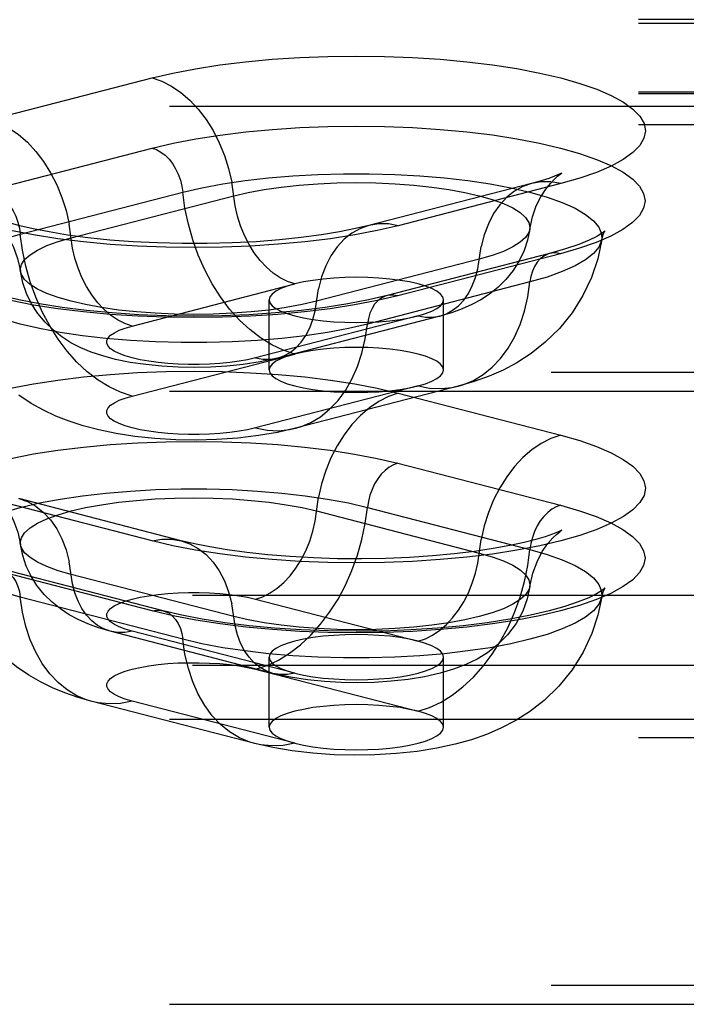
# Model space of a CAD drawing. Header units: inches. Extents: x 0 to 212, y 0 to 138.
# Tile 160 of 256: x 45.321 to 46.276, y 98.833 to 100.245. Entities that reach past the tile are written whole.
import ezdxf

# ---------------------------------------------------------------- set-up
doc = ezdxf.new("R2010")
doc.units = ezdxf.units.IN
doc.header["$LTSCALE"] = 11.6875
doc.header["$MEASUREMENT"] = 0
doc.linetypes.add('HIDDEN', pattern=[0.2, 0.1, -0.1])
doc.layers.add('DEFAULT_2', color=8, linetype='HIDDEN')

msp = doc.modelspace()

# ---------------------------------------------------------------- linework, layer by layer
at = {"layer": 'DEFAULT_2', "color": 8, "linetype": 'HIDDEN'}
for p, q in [((47.376, 100.245), (43.225, 100.245)), ((47.376, 100.2393), (43.2305, 100.2393)), ((45.2773, 100.1012), (45.5102, 100.1615)), ((47.376, 100.141), (43.225, 100.141)), ((47.376, 100.1388), (43.2305, 100.1388)), ((43.1975, 100.1212), (47.376, 100.1212)), ((47.376, 100.0943), (43.1975, 100.0943)), ((45.2776, 100.0006), (45.5105, 100.0609)), ((46.054, 100.0103), (45.8211, 99.95)), ((46.0959, 100.0099), (45.8629, 99.9496)), ((45.3214, 99.9373), (45.5543, 99.9976)), ((45.3942, 99.9323), (45.6272, 99.9925)), ((46.0799, 99.9096), (45.847, 99.8494)), ((46.0956, 99.9095), (45.8626, 99.8492)), ((45.979, 99.9015), (45.746, 99.8412)), ((45.4817, 99.8058), (45.7147, 99.8661)), ((46.0518, 99.8689), (45.8188, 99.8086)), ((45.6781, 99.7428), (45.6781, 99.8432)), ((45.9281, 99.7428), (45.9281, 99.8432)), ((45.8914, 99.8204), (45.6585, 99.7601)), ((45.9228, 99.8201), (45.6898, 99.7598)), ((45.4817, 99.7054), (45.7147, 99.7656)), ((47.251, 99.7392), (43.1975, 99.7392)), ((43.1975, 99.7122), (47.251, 99.7122)), ((45.8914, 99.7199), (45.6585, 99.6596)), ((45.9488, 99.7194), (45.7159, 99.6591)), ((45.8629, 99.7095), (46.0959, 99.6492)), ((45.8626, 99.609), (46.0956, 99.5487)), ((45.5102, 99.4977), (45.2773, 99.558)), ((45.5521, 99.498), (45.3191, 99.5583)), ((45.746, 99.5406), (45.979, 99.4803)), ((45.8188, 99.5457), (46.0518, 99.4854)), ((45.5105, 99.3973), (45.2776, 99.4576)), ((45.5262, 99.3974), (45.2933, 99.4577)), ((45.6272, 99.3893), (45.3942, 99.4496)), ((43.2305, 99.4199), (47.376, 99.4199)), ((45.5543, 99.3566), (45.3214, 99.4169)), ((45.6585, 99.4142), (45.8914, 99.3539)), ((45.6833, 99.3078), (45.4504, 99.3681)), ((45.7147, 99.3081), (45.4817, 99.3684)), ((45.6781, 99.2305), (45.6781, 99.331)), ((45.9281, 99.2305), (45.9281, 99.331)), ((43.2305, 99.3194), (47.376, 99.3194)), ((45.6585, 99.3137), (45.8914, 99.2534)), ((45.6573, 99.2072), (45.4243, 99.2675)), ((45.7147, 99.2077), (45.4817, 99.268)), ((43.1975, 99.2422), (47.376, 99.2422)), ((47.376, 99.2153), (43.1975, 99.2153)), ((47.251, 98.8602), (43.1975, 98.8602)), ((43.1975, 98.8333), (47.251, 98.8333))]:
    msp.add_line(p, q, dxfattribs=at)
for points in [[(45.5102, 100.1615), (45.5402, 100.1685), (45.5725, 100.1747), (45.6074, 100.1801), (45.6442, 100.1847), (45.6825, 100.1882), (45.7219, 100.1908), (45.7621, 100.1923), (45.8028, 100.1929), (45.8434, 100.1923), (45.8836, 100.1908), (45.9231, 100.1883), (45.9614, 100.1847), (45.9982, 100.1802), (46.0331, 100.1748), (46.0657, 100.1685), (46.0959, 100.1615), (46.1232, 100.1537), (46.1474, 100.1452), (46.1683, 100.1362), (46.1857, 100.1267), (46.1994, 100.1167), (46.2093, 100.1065), (46.2152, 100.0961), (46.2172, 100.0856), (46.2151, 100.0751), (46.2091, 100.0647), (46.1992, 100.0545), (46.1855, 100.0446), (46.168, 100.035), (46.1471, 100.026), (46.1231, 100.0176), (46.0959, 100.0099)], [(45.5102, 100.1615), (45.5243, 100.1567), (45.5381, 100.1497), (45.5516, 100.1406), (45.5644, 100.1295), (45.5765, 100.1165), (45.5877, 100.1019), (45.5977, 100.0859), (45.6065, 100.0686), (45.614, 100.0504), (45.6199, 100.0315), (45.6244, 100.0121)], [(45.2773, 100.1012), (45.2913, 100.0964), (45.3052, 100.0894), (45.3186, 100.0803), (45.3315, 100.0692), (45.3436, 100.0562), (45.3547, 100.0416), (45.3648, 100.0256), (45.3736, 100.0083), (45.381, 99.9901), (45.387, 99.9712), (45.3914, 99.9518)], [(45.5105, 100.0609), (45.5405, 100.068), (45.5728, 100.0742), (45.6076, 100.0796), (45.6444, 100.0841), (45.6826, 100.0876), (45.722, 100.0902), (45.7622, 100.0918), (45.8028, 100.0923), (45.8433, 100.0918), (45.8835, 100.0902), (45.923, 100.0877), (45.9612, 100.0842), (45.998, 100.0797), (46.0328, 100.0743), (46.0654, 100.068), (46.0956, 100.0609), (46.1228, 100.0531), (46.1471, 100.0447), (46.1679, 100.0357), (46.1853, 100.0262), (46.199, 100.0163), (46.2088, 100.0061), (46.2147, 99.9956), (46.2167, 99.9851), (46.2147, 99.9746), (46.2087, 99.9642), (46.1988, 99.954), (46.1851, 99.9441), (46.1676, 99.9346), (46.1467, 99.9256), (46.1227, 99.9173), (46.0956, 99.9095)], [(45.5105, 100.0609), (45.5168, 100.0587), (45.523, 100.0552), (45.5289, 100.0507), (45.5345, 100.0451), (45.5395, 100.0386), (45.544, 100.0313), (45.5478, 100.0234), (45.5508, 100.0151), (45.553, 100.0064), (45.5543, 99.9976)], [(45.5543, 99.9976), (45.5817, 100.004), (45.6115, 100.0096), (45.6434, 100.0144), (45.677, 100.0182), (45.712, 100.0212), (45.748, 100.0232), (45.7846, 100.0242), (45.8215, 100.0242), (45.8581, 100.0232), (45.8941, 100.0212), (45.9291, 100.0182), (45.9628, 100.0144), (45.9946, 100.0096), (46.0244, 100.004), (46.0518, 99.9976), (46.0764, 99.9905), (46.0981, 99.9828), (46.1165, 99.9746), (46.1315, 99.9659), (46.1428, 99.9568), (46.1505, 99.9475), (46.1544, 99.938), (46.1546, 99.9298)], [(46.0516, 99.9446), (46.0555, 99.9623), (46.0609, 99.9779), (46.0675, 99.9912), (46.0744, 100.002), (46.081, 100.0103), (46.0868, 100.0165), (46.0914, 100.0207), (46.0949, 100.0234), (46.0968, 100.0247)], [(46.0968, 100.0247), (46.0969, 100.0248), (46.0974, 100.0251), (46.0961, 100.0244), (46.0927, 100.0229), (46.0869, 100.0205), (46.0787, 100.0175), (46.0678, 100.0141), (46.054, 100.0103)], [(45.7147, 99.8661), (45.7042, 99.8697), (45.6938, 99.8749), (45.6837, 99.8817), (45.6741, 99.8901), (45.6651, 99.8997), (45.6567, 99.9107), (45.6492, 99.9227), (45.6426, 99.9356), (45.637, 99.9492), (45.6326, 99.9634), (45.6293, 99.9779), (45.6244, 100.0121)], [(45.6272, 99.9925), (45.648, 99.9974), (45.6707, 100.0015), (45.6951, 100.005), (45.7209, 100.0078), (45.7477, 100.0098), (45.7752, 100.011), (45.8031, 100.0114), (45.8309, 100.011), (45.8584, 100.0098), (45.8852, 100.0078), (45.911, 100.005), (45.9354, 100.0015), (45.9582, 99.9974), (45.979, 99.9925), (45.9975, 99.9872), (46.0137, 99.9813), (46.0272, 99.975), (46.0379, 99.9683), (46.0456, 99.9613), (46.0503, 99.9542), (46.0518, 99.947), (46.0516, 99.9446)], [(46.054, 100.0103), (46.0417, 100.0059), (46.0296, 99.9992), (46.0185, 99.9904), (46.0084, 99.9796), (45.9996, 99.9669), (45.9922, 99.9525), (45.9862, 99.9367), (45.9818, 99.9196)], [(46.0959, 100.0099), (46.0818, 100.0124), (46.068, 100.0125), (46.054, 100.0103)], [(45.2776, 100.0006), (45.2839, 99.9984), (45.2901, 99.9949), (45.296, 99.9904), (45.3015, 99.9848), (45.3066, 99.9783), (45.3111, 99.971), (45.3148, 99.9631), (45.3178, 99.9548), (45.32, 99.9461), (45.3214, 99.9373)], [(45.7147, 99.7656), (45.6981, 99.7711), (45.6818, 99.7788), (45.6658, 99.7886), (45.6503, 99.8006), (45.6354, 99.8144), (45.6214, 99.8301), (45.6084, 99.8474), (45.5965, 99.8662), (45.5858, 99.8862), (45.5765, 99.9073), (45.5686, 99.9292), (45.5622, 99.9517), (45.5574, 99.9746), (45.5543, 99.9976)], [(45.2805, 99.9626), (45.2791, 99.9632), (45.2763, 99.9646), (45.2758, 99.9648), (45.2774, 99.9638), (45.2806, 99.9613), (45.2853, 99.9572), (45.2911, 99.9512), (45.2978, 99.943), (45.3049, 99.9322), (45.3117, 99.9187), (45.3175, 99.9027), (45.3215, 99.8843)], [(45.8211, 99.95), (45.8017, 99.9454), (45.779, 99.9408), (45.753, 99.9365), (45.724, 99.9326), (45.6927, 99.9293), (45.6594, 99.9267), (45.6248, 99.9249), (45.5893, 99.924), (45.5535, 99.924), (45.5179, 99.9249), (45.4831, 99.9266), (45.4497, 99.9291), (45.4181, 99.9324), (45.3889, 99.9362), (45.3626, 99.9406), (45.3397, 99.9451), (45.3206, 99.9496), (45.3052, 99.9538), (45.2934, 99.9576), (45.2847, 99.9608), (45.2805, 99.9626)], [(45.8629, 99.9496), (45.8329, 99.9426), (45.8006, 99.9363), (45.7658, 99.9309), (45.729, 99.9264), (45.6907, 99.9229), (45.6513, 99.9203), (45.611, 99.9187), (45.5704, 99.9182), (45.5298, 99.9187), (45.4895, 99.9203), (45.4501, 99.9228), (45.4118, 99.9263), (45.375, 99.9309), (45.3401, 99.9363), (45.3074, 99.9425)], [(45.4817, 99.8058), (45.4712, 99.8094), (45.4609, 99.8146), (45.4508, 99.8215), (45.4412, 99.8298), (45.4321, 99.8395), (45.4238, 99.8504), (45.4162, 99.8624), (45.4097, 99.8753), (45.4041, 99.8889), (45.3996, 99.9031), (45.3963, 99.9176), (45.3914, 99.9518)], [(45.8211, 99.95), (45.8087, 99.9456), (45.7967, 99.939), (45.7855, 99.9301), (45.7755, 99.9193), (45.7666, 99.9066), (45.7592, 99.8922), (45.7532, 99.8764), (45.7488, 99.8593)], [(45.8629, 99.9496), (45.8489, 99.9521), (45.835, 99.9523), (45.8211, 99.95)], [(45.2186, 99.8695), (45.2188, 99.8777), (45.2227, 99.8872), (45.2303, 99.8965), (45.2417, 99.9056), (45.2567, 99.9143), (45.2751, 99.9225), (45.2967, 99.9302), (45.3214, 99.9373)], [(45.3215, 99.8843), (45.3213, 99.8867), (45.3229, 99.8939), (45.3276, 99.9011), (45.3353, 99.908), (45.346, 99.9147), (45.3595, 99.921), (45.3756, 99.9269), (45.3942, 99.9323)], [(45.4817, 99.7054), (45.4652, 99.7108), (45.4488, 99.7185), (45.4328, 99.7283), (45.4173, 99.7403), (45.4025, 99.7541), (45.3885, 99.7698), (45.3755, 99.7871), (45.3636, 99.8059), (45.3529, 99.8259), (45.3435, 99.847), (45.3356, 99.8689), (45.3293, 99.8914), (45.3245, 99.9143), (45.3214, 99.9373)], [(46.0516, 99.9446), (46.0484, 99.9291), (46.0433, 99.9139), (46.0364, 99.8993), (46.0277, 99.8855), (46.0173, 99.8725), (46.0057, 99.8611), (45.9937, 99.8516), (45.9813, 99.8434), (45.9683, 99.8365), (45.9545, 99.8304), (45.9394, 99.8249), (45.9228, 99.8201)], [(46.0516, 99.9446), (46.0503, 99.9398), (46.0456, 99.9327), (46.0379, 99.9258), (46.0272, 99.9191), (46.0137, 99.9128), (45.9975, 99.9069), (45.979, 99.9015)], [(46.1594, 99.9423), (46.1584, 99.9413), (46.1545, 99.9384), (46.1474, 99.9341), (46.1365, 99.9287), (46.1217, 99.9226), (46.1029, 99.9162), (46.0799, 99.9096)], [(46.1546, 99.9298), (46.1565, 99.937), (46.158, 99.9401)], [(46.158, 99.9401), (46.1586, 99.9412), (46.1595, 99.9424), (46.1594, 99.9423)], [(45.9228, 99.8201), (45.932, 99.8233), (45.941, 99.8283), (45.9494, 99.8349), (45.9569, 99.843), (45.9635, 99.8525), (45.9691, 99.8633), (45.9736, 99.8751), (45.9769, 99.8879), (45.9818, 99.9196)], [(46.1546, 99.9298), (46.1489, 99.9023), (46.1399, 99.8754), (46.1276, 99.8493), (46.1122, 99.8249), (46.0939, 99.8022), (46.0737, 99.7824), (46.0533, 99.7663), (46.0329, 99.7532), (46.0132, 99.7426), (45.9932, 99.7338), (45.9717, 99.726), (45.9488, 99.7194)], [(46.1546, 99.9298), (46.1544, 99.9285), (46.1505, 99.919), (46.1428, 99.9097), (46.1315, 99.9006), (46.1165, 99.8919), (46.0981, 99.8837), (46.0764, 99.8759), (46.0518, 99.8689)], [(46.0799, 99.9096), (46.0772, 99.9088), (46.0716, 99.9061), (46.0666, 99.9022), (46.0621, 99.8972), (46.0583, 99.8913), (46.0553, 99.8845), (46.0531, 99.877), (46.0518, 99.8689)], [(46.0956, 99.9095), (46.0893, 99.9105), (46.0831, 99.9103), (46.0799, 99.9096)], [(45.847, 99.8494), (45.8205, 99.8431), (45.7909, 99.8374), (45.7585, 99.8323), (45.7237, 99.828), (45.6869, 99.8245), (45.6487, 99.822), (45.6096, 99.8205), (45.5699, 99.82), (45.5303, 99.8205), (45.4911, 99.822), (45.4529, 99.8246), (45.4161, 99.828), (45.3813, 99.8324), (45.3488, 99.8375), (45.3192, 99.8432), (45.2928, 99.8495), (45.2699, 99.856), (45.2511, 99.8625), (45.2363, 99.8686), (45.2255, 99.8739), (45.2221, 99.8759)], [(45.746, 99.8412), (45.7252, 99.8364), (45.7025, 99.8322), (45.678, 99.8287), (45.6523, 99.826), (45.6255, 99.824), (45.598, 99.8227), (45.5701, 99.8223), (45.5423, 99.8227), (45.5147, 99.824), (45.4879, 99.826), (45.4622, 99.8287), (45.4378, 99.8322), (45.415, 99.8364), (45.3942, 99.8412), (45.3756, 99.8466), (45.3595, 99.8525), (45.346, 99.8588), (45.3353, 99.8655), (45.3276, 99.8724), (45.3229, 99.8795), (45.3215, 99.8843)], [(45.6898, 99.7598), (45.6653, 99.7544), (45.6409, 99.7506), (45.6173, 99.7482), (45.594, 99.7468), (45.5709, 99.7463), (45.5478, 99.7467), (45.5242, 99.7481), (45.5012, 99.7504), (45.4787, 99.7537), (45.4579, 99.7579), (45.4395, 99.7628), (45.4229, 99.7684), (45.4079, 99.7747), (45.394, 99.7819), (45.3811, 99.7901), (45.3688, 99.7997), (45.3569, 99.8111), (45.3463, 99.8239), (45.3375, 99.8376), (45.3304, 99.8523), (45.325, 99.8679), (45.3215, 99.8843)], [(45.8031, 99.8756), (45.7867, 99.8753), (45.7707, 99.8745), (45.7552, 99.8731), (45.7406, 99.8712), (45.727, 99.8689), (45.7147, 99.8661)], [(45.9281, 99.8432), (45.927, 99.8475), (45.9238, 99.8516), (45.9185, 99.8556), (45.9113, 99.8594), (45.9022, 99.8629), (45.8914, 99.8661), (45.8792, 99.8689), (45.8656, 99.8712), (45.8509, 99.8731), (45.8354, 99.8745), (45.8194, 99.8753), (45.8031, 99.8756)], [(45.8188, 99.8086), (45.7915, 99.8022), (45.7617, 99.7966), (45.7298, 99.7918), (45.6962, 99.7879), (45.6612, 99.785), (45.6251, 99.783), (45.5885, 99.782), (45.5517, 99.782), (45.5151, 99.783), (45.4791, 99.785), (45.444, 99.7879), (45.4104, 99.7918), (45.3785, 99.7966), (45.3487, 99.8022), (45.3214, 99.8086), (45.2967, 99.8156), (45.2751, 99.8234), (45.2567, 99.8316), (45.2417, 99.8403), (45.2303, 99.8494), (45.2227, 99.8587), (45.2188, 99.8682), (45.2186, 99.8695)], [(45.7147, 99.8661), (45.7038, 99.8629), (45.6948, 99.8594), (45.6876, 99.8556), (45.6823, 99.8516), (45.6791, 99.8475), (45.6781, 99.8432)], [(45.9488, 99.7194), (45.9558, 99.7215), (45.9707, 99.7277), (45.9847, 99.7361), (45.9977, 99.7467), (46.0096, 99.7593), (46.0203, 99.7738), (46.0296, 99.79), (46.0375, 99.8078), (46.0439, 99.8271), (46.0487, 99.8475), (46.0518, 99.8689)], [(45.8626, 99.8492), (45.8327, 99.8422), (45.8004, 99.836), (45.7656, 99.8306), (45.7288, 99.8261), (45.6906, 99.8225), (45.6512, 99.8199), (45.611, 99.8184), (45.5704, 99.8179), (45.5298, 99.8184), (45.4896, 99.8199), (45.4502, 99.8225), (45.4119, 99.826), (45.3752, 99.8305), (45.3403, 99.8359), (45.3077, 99.8422)], [(45.6898, 99.7598), (45.699, 99.763), (45.7081, 99.768), (45.7164, 99.7746), (45.724, 99.7827), (45.7306, 99.7922), (45.7361, 99.803), (45.7406, 99.8149), (45.7439, 99.8276), (45.7488, 99.8593)], [(45.847, 99.8494), (45.8442, 99.8485), (45.8387, 99.8458), (45.8336, 99.8419), (45.8292, 99.837), (45.8254, 99.831), (45.8224, 99.8242), (45.8202, 99.8167), (45.8188, 99.8086)], [(45.8626, 99.8492), (45.8563, 99.8502), (45.8501, 99.85), (45.847, 99.8494)], [(45.6781, 99.8432), (45.6791, 99.839), (45.6823, 99.8349), (45.6876, 99.8309), (45.6948, 99.8271), (45.7039, 99.8235), (45.7147, 99.8204), (45.727, 99.8176), (45.7406, 99.8152), (45.7552, 99.8133), (45.7707, 99.812), (45.7866, 99.8112), (45.8031, 99.8109)], [(45.8914, 99.8204), (45.9022, 99.8235), (45.9113, 99.8271), (45.9185, 99.8308), (45.9238, 99.8349), (45.927, 99.839), (45.9281, 99.8432)], [(45.8031, 99.8109), (45.8195, 99.8112), (45.8354, 99.812), (45.8509, 99.8133), (45.8656, 99.8152), (45.879, 99.8175), (45.8914, 99.8204)], [(45.8914, 99.8204), (45.902, 99.8185), (45.9123, 99.8184), (45.9228, 99.8201)], [(45.6585, 99.7601), (45.6472, 99.7575), (45.6349, 99.7553), (45.6215, 99.7535), (45.6074, 99.7521), (45.5927, 99.7511), (45.5777, 99.7506), (45.5626, 99.7506), (45.5476, 99.7511), (45.533, 99.752), (45.5188, 99.7534), (45.5055, 99.7552), (45.493, 99.7575), (45.4817, 99.7601), (45.4717, 99.763), (45.4631, 99.7662), (45.4561, 99.7697), (45.4508, 99.7733), (45.4471, 99.7771), (45.4453, 99.781), (45.4453, 99.7849), (45.4472, 99.7888), (45.4508, 99.7926), (45.4562, 99.7962), (45.4632, 99.7997), (45.4717, 99.8029), (45.4817, 99.8058)], [(45.7159, 99.6591), (45.7229, 99.6612), (45.7377, 99.6674), (45.7517, 99.6758), (45.7647, 99.6864), (45.7767, 99.699), (45.7873, 99.7135), (45.7967, 99.7297), (45.8046, 99.7476), (45.8109, 99.7668), (45.8157, 99.7872), (45.8188, 99.8086)], [(45.7147, 99.7656), (45.7038, 99.7624), (45.6948, 99.7589), (45.6876, 99.7552), (45.6823, 99.7511), (45.6791, 99.747), (45.6781, 99.7428)], [(45.8031, 99.7751), (45.7867, 99.7748), (45.7707, 99.774), (45.7552, 99.7727), (45.7406, 99.7708), (45.727, 99.7684), (45.7147, 99.7656)], [(45.9281, 99.7428), (45.927, 99.747), (45.9238, 99.7511), (45.9185, 99.7552), (45.9113, 99.7589), (45.9022, 99.7625), (45.8914, 99.7656), (45.8792, 99.7684), (45.8656, 99.7708), (45.8509, 99.7727), (45.8354, 99.774), (45.8194, 99.7748), (45.8031, 99.7751)], [(45.6585, 99.7601), (45.669, 99.7582), (45.6794, 99.7581), (45.6898, 99.7598)], [(45.3074, 99.7166), (45.3401, 99.7229), (45.375, 99.7283), (45.4118, 99.7328), (45.4501, 99.7363), (45.4895, 99.7389), (45.5298, 99.7404), (45.5704, 99.7409), (45.611, 99.7404), (45.6513, 99.7388), (45.6907, 99.7363), (45.729, 99.7327), (45.7658, 99.7282), (45.8006, 99.7228), (45.8329, 99.7166), (45.8629, 99.7095)], [(45.6781, 99.7428), (45.6791, 99.7386), (45.6823, 99.7344), (45.6876, 99.7304), (45.6948, 99.7266), (45.7039, 99.7231), (45.7147, 99.7199), (45.727, 99.7171), (45.7406, 99.7148), (45.7552, 99.7129), (45.7707, 99.7115), (45.7866, 99.7107), (45.8031, 99.7104)], [(45.8914, 99.7199), (45.9022, 99.7231), (45.9113, 99.7266), (45.9185, 99.7304), (45.9238, 99.7344), (45.927, 99.7386), (45.9281, 99.7428)], [(45.7159, 99.6591), (45.69, 99.6532), (45.6627, 99.6486), (45.6329, 99.6452), (45.6024, 99.6431), (45.5733, 99.6423), (45.5443, 99.6428), (45.5144, 99.6445), (45.4854, 99.6476), (45.4587, 99.6516), (45.434, 99.6567), (45.4117, 99.6626), (45.3912, 99.6693), (45.3724, 99.6767), (45.3544, 99.6851), (45.3368, 99.6949), (45.3192, 99.7065)], [(45.8629, 99.7095), (45.8489, 99.7047), (45.835, 99.6977), (45.8216, 99.6886), (45.8087, 99.6775), (45.7967, 99.6646), (45.7855, 99.65), (45.7755, 99.6339), (45.7666, 99.6167), (45.7592, 99.5985), (45.7532, 99.5795), (45.7488, 99.5602)], [(45.8031, 99.7104), (45.8195, 99.7107), (45.8354, 99.7115), (45.8509, 99.7129), (45.8656, 99.7148), (45.879, 99.7171), (45.8914, 99.7199)], [(45.8914, 99.7199), (45.908, 99.7168), (45.9243, 99.716), (45.9403, 99.7176), (45.9488, 99.7194)], [(45.6585, 99.6596), (45.6472, 99.657), (45.6349, 99.6548), (45.6215, 99.653), (45.6074, 99.6516), (45.5927, 99.6507), (45.5777, 99.6502), (45.5626, 99.6502), (45.5476, 99.6507), (45.533, 99.6516), (45.5188, 99.653), (45.5055, 99.6548), (45.493, 99.657), (45.4817, 99.6596), (45.4717, 99.6625), (45.4631, 99.6658), (45.4561, 99.6692), (45.4508, 99.6729), (45.4471, 99.6767), (45.4453, 99.6805), (45.4453, 99.6845), (45.4472, 99.6883), (45.4508, 99.6921), (45.4562, 99.6958), (45.4632, 99.6993), (45.4717, 99.7024), (45.4817, 99.7054)], [(45.6585, 99.6596), (45.675, 99.6565), (45.6914, 99.6557), (45.7074, 99.6573), (45.7159, 99.6591)], [(45.3077, 99.616), (45.3403, 99.6223), (45.3752, 99.6277), (45.4119, 99.6322), (45.4502, 99.6357), (45.4896, 99.6383), (45.5298, 99.6398), (45.5704, 99.6403), (45.611, 99.6398), (45.6512, 99.6383), (45.6906, 99.6357), (45.7288, 99.6322), (45.7656, 99.6276), (45.8004, 99.6222), (45.8327, 99.616), (45.8626, 99.609)], [(46.0959, 99.6492), (46.1231, 99.6415), (46.1471, 99.6331), (46.168, 99.6241), (46.1855, 99.6146), (46.1992, 99.6047), (46.2091, 99.5945), (46.2151, 99.584), (46.2172, 99.5735), (46.2152, 99.563), (46.2093, 99.5526), (46.1994, 99.5424), (46.1857, 99.5325), (46.1683, 99.5229), (46.1474, 99.5139), (46.1232, 99.5055), (46.0959, 99.4977), (46.0657, 99.4906), (46.0331, 99.4843), (45.9982, 99.4789), (45.9614, 99.4744), (45.9231, 99.4709), (45.8836, 99.4683), (45.8434, 99.4668), (45.8028, 99.4663), (45.7621, 99.4668), (45.7219, 99.4683), (45.6825, 99.4709), (45.6442, 99.4745), (45.6074, 99.479), (45.5725, 99.4844), (45.5402, 99.4906), (45.5102, 99.4977)], [(46.0959, 99.6492), (46.0818, 99.6445), (46.068, 99.6375), (46.0546, 99.6283), (46.0417, 99.6172), (46.0296, 99.6043), (46.0185, 99.5897), (46.0084, 99.5737), (45.9996, 99.5564), (45.9922, 99.5382), (45.9862, 99.5192), (45.9818, 99.4999)], [(45.8626, 99.609), (45.8563, 99.6067), (45.8501, 99.6033), (45.8442, 99.5987), (45.8387, 99.5932), (45.8336, 99.5867), (45.8292, 99.5794), (45.8254, 99.5715), (45.8224, 99.5631), (45.8202, 99.5545), (45.8188, 99.5457)], [(45.2186, 99.4779), (45.2188, 99.4861), (45.2227, 99.4955), (45.2303, 99.5049), (45.2417, 99.5139), (45.2567, 99.5226), (45.2751, 99.5309), (45.2967, 99.5386), (45.3214, 99.5457), (45.3487, 99.5521), (45.3785, 99.5577), (45.4104, 99.5624), (45.444, 99.5663), (45.4791, 99.5692), (45.5151, 99.5712), (45.5517, 99.5722), (45.5885, 99.5722), (45.6251, 99.5712), (45.6612, 99.5692), (45.6962, 99.5663), (45.7298, 99.5624), (45.7617, 99.5577), (45.7915, 99.5521), (45.8188, 99.5457)], [(45.2763, 99.5729), (45.2757, 99.5732), (45.2764, 99.5728), (45.2786, 99.5712), (45.2822, 99.5684), (45.2869, 99.564), (45.2927, 99.5579), (45.2991, 99.5496), (45.3059, 99.5389), (45.3123, 99.5257), (45.3177, 99.5103), (45.3215, 99.4926)], [(45.3191, 99.5583), (45.3315, 99.554), (45.3436, 99.5473), (45.3547, 99.5385), (45.3648, 99.5277), (45.3736, 99.515), (45.381, 99.5006), (45.387, 99.4847), (45.3914, 99.4677)], [(45.3215, 99.4926), (45.3213, 99.4951), (45.3229, 99.5023), (45.3276, 99.5094), (45.3353, 99.5163), (45.346, 99.523), (45.3595, 99.5293), (45.3756, 99.5352), (45.3942, 99.5406), (45.415, 99.5454), (45.4378, 99.5496), (45.4622, 99.5531), (45.4879, 99.5558), (45.5147, 99.5578), (45.5423, 99.5591), (45.5701, 99.5595), (45.598, 99.5591), (45.6255, 99.5578), (45.6523, 99.5558), (45.678, 99.5531), (45.7025, 99.5496), (45.7252, 99.5454), (45.746, 99.5406)], [(45.6585, 99.4142), (45.669, 99.4177), (45.6794, 99.423), (45.6894, 99.4298), (45.699, 99.4381), (45.7081, 99.4478), (45.7164, 99.4587), (45.724, 99.4707), (45.7306, 99.4836), (45.7361, 99.4973), (45.7406, 99.5115), (45.7439, 99.526), (45.7488, 99.5602)], [(46.0956, 99.5487), (46.1227, 99.5409), (46.1467, 99.5326), (46.1676, 99.5236), (46.1851, 99.5141), (46.1988, 99.5042), (46.2087, 99.494), (46.2147, 99.4836), (46.2167, 99.4731), (46.2147, 99.4626), (46.2088, 99.4522), (46.199, 99.442), (46.1853, 99.4321), (46.1679, 99.4225), (46.1471, 99.4135), (46.1228, 99.4051), (46.0956, 99.3973), (46.0654, 99.3902), (46.0328, 99.384), (45.998, 99.3786), (45.9612, 99.3741), (45.923, 99.3705), (45.8835, 99.368), (45.8433, 99.3664), (45.8028, 99.3659), (45.7622, 99.3665), (45.722, 99.368), (45.6826, 99.3706), (45.6444, 99.3741), (45.6076, 99.3786), (45.5728, 99.384), (45.5405, 99.3902), (45.5105, 99.3973)], [(45.6585, 99.3137), (45.675, 99.3191), (45.6914, 99.3268), (45.7074, 99.3367), (45.7229, 99.3486), (45.7377, 99.3625), (45.7517, 99.3782), (45.7647, 99.3955), (45.7767, 99.4143), (45.7873, 99.4343), (45.7967, 99.4554), (45.8046, 99.4773), (45.8109, 99.4998), (45.8157, 99.5227), (45.8188, 99.5457)], [(46.0956, 99.5487), (46.0893, 99.5464), (46.0831, 99.543), (46.0772, 99.5385), (46.0716, 99.5329), (46.0666, 99.5264), (46.0621, 99.5191), (46.0583, 99.5112), (46.0553, 99.5028), (46.0531, 99.4942), (46.0518, 99.4854)], [(46.096, 99.512), (46.0969, 99.5126), (46.0974, 99.5129), (46.0956, 99.512), (46.0912, 99.51), (46.0841, 99.5072), (46.0738, 99.5037), (46.0603, 99.4997), (46.0433, 99.4954), (46.0228, 99.4909), (45.999, 99.4866), (45.9723, 99.4826), (45.9432, 99.4791), (45.9119, 99.4762), (45.8791, 99.474), (45.8451, 99.4726), (45.8105, 99.472), (45.7758, 99.4722), (45.7415, 99.4733), (45.7081, 99.4752), (45.676, 99.4778), (45.6459, 99.4811), (45.618, 99.4849), (45.5928, 99.4891), (45.5709, 99.4935), (45.5521, 99.498)], [(46.0516, 99.4323), (46.0558, 99.4512), (46.0619, 99.4678), (46.0695, 99.4823), (46.0774, 99.4938), (46.0845, 99.5019), (46.0903, 99.5075), (46.0945, 99.5109), (46.096, 99.512)], [(45.5102, 99.4977), (45.5243, 99.5001), (45.5381, 99.5003), (45.5521, 99.498)], [(45.5521, 99.498), (45.5644, 99.4937), (45.5765, 99.487), (45.5877, 99.4782), (45.5977, 99.4674), (45.6065, 99.4547), (45.614, 99.4403), (45.6199, 99.4245), (45.6244, 99.4074)], [(45.8914, 99.3539), (45.902, 99.3574), (45.9123, 99.3627), (45.9224, 99.3695), (45.932, 99.3778), (45.941, 99.3875), (45.9494, 99.3984), (45.9569, 99.4104), (45.9635, 99.4234), (45.9691, 99.437), (45.9736, 99.4512), (45.9769, 99.4657), (45.9818, 99.4999)], [(45.3942, 99.4496), (45.3756, 99.4549), (45.3595, 99.4608), (45.346, 99.4671), (45.3353, 99.4738), (45.3276, 99.4808), (45.3229, 99.4879), (45.3215, 99.4926)], [(45.4504, 99.3681), (45.4335, 99.373), (45.4182, 99.3786), (45.4043, 99.3848), (45.3913, 99.3919), (45.3788, 99.4001), (45.3669, 99.4097), (45.3555, 99.421), (45.3453, 99.4337), (45.3368, 99.4472), (45.33, 99.4617), (45.3248, 99.4769), (45.3215, 99.4926)], [(45.8914, 99.2534), (45.908, 99.2589), (45.9243, 99.2665), (45.9403, 99.2764), (45.9558, 99.2883), (45.9707, 99.3022), (45.9847, 99.3179), (45.9977, 99.3352), (46.0096, 99.354), (46.0203, 99.374), (46.0296, 99.3951), (46.0375, 99.417), (46.0439, 99.4395), (46.0487, 99.4624), (46.0518, 99.4854)], [(45.979, 99.4803), (45.9975, 99.4749), (46.0137, 99.469), (46.0272, 99.4627), (46.0379, 99.456), (46.0456, 99.4491), (46.0503, 99.442), (46.0518, 99.4348), (46.0516, 99.4323)], [(46.0518, 99.4854), (46.0764, 99.4783), (46.0981, 99.4706), (46.1165, 99.4623), (46.1315, 99.4536), (46.1428, 99.4446), (46.1505, 99.4352), (46.1544, 99.4258), (46.1546, 99.4176)], [(45.4243, 99.2675), (45.4041, 99.2733), (45.3851, 99.2799), (45.3676, 99.2872), (45.3505, 99.2955), (45.3334, 99.3054), (45.3161, 99.3171), (45.2984, 99.3315), (45.2813, 99.3481), (45.2656, 99.3666), (45.2518, 99.3867), (45.2401, 99.408), (45.2306, 99.4304), (45.2234, 99.4538), (45.2186, 99.4779)], [(45.3214, 99.4169), (45.2967, 99.424), (45.2751, 99.4317), (45.2567, 99.44), (45.2417, 99.4487), (45.2303, 99.4577), (45.2227, 99.4671), (45.2188, 99.4765), (45.2186, 99.4779)], [(45.4504, 99.3681), (45.4412, 99.3714), (45.4321, 99.3764), (45.4238, 99.383), (45.4162, 99.3911), (45.4097, 99.4006), (45.4041, 99.4113), (45.3996, 99.4232), (45.3963, 99.436), (45.3914, 99.4677)], [(45.2933, 99.4577), (45.296, 99.4569), (45.3015, 99.4541), (45.3066, 99.4503), (45.3111, 99.4453), (45.3148, 99.4394), (45.3178, 99.4325), (45.32, 99.425), (45.3214, 99.4169)], [(46.1584, 99.4286), (46.1587, 99.429), (46.1595, 99.4302), (46.1582, 99.429), (46.1542, 99.426), (46.147, 99.4217), (46.136, 99.4162), (46.121, 99.4101), (46.1019, 99.4036), (46.0791, 99.3972), (46.0526, 99.391), (46.023, 99.3853), (45.9906, 99.3803), (45.9559, 99.376), (45.9192, 99.3725), (45.8811, 99.3701), (45.8421, 99.3685), (45.8026, 99.3681), (45.763, 99.3686), (45.724, 99.3701), (45.6859, 99.3726), (45.6493, 99.3761), (45.6145, 99.3804), (45.5822, 99.3855), (45.5527, 99.3912), (45.5262, 99.3974)], [(46.0516, 99.4323), (46.0503, 99.4276), (46.0456, 99.4205), (46.0379, 99.4135), (46.0272, 99.4068), (46.0137, 99.4005), (45.9975, 99.3946), (45.979, 99.3893), (45.9582, 99.3844), (45.9354, 99.3803), (45.911, 99.3768), (45.8852, 99.374), (45.8584, 99.372), (45.8309, 99.3708), (45.8031, 99.3704), (45.7752, 99.3708), (45.7477, 99.372), (45.7209, 99.374), (45.6951, 99.3768), (45.6707, 99.3803), (45.648, 99.3844), (45.6272, 99.3893)], [(46.0516, 99.4323), (46.0478, 99.4147), (46.0414, 99.397), (46.0318, 99.3793), (46.0197, 99.3631), (46.0059, 99.3491), (45.9909, 99.3374), (45.9759, 99.3281), (45.96, 99.3204), (45.9424, 99.3137), (45.923, 99.3079), (45.9008, 99.3029), (45.877, 99.2991), (45.853, 99.2965), (45.8287, 99.2949), (45.8049, 99.2944), (45.7812, 99.2948), (45.7573, 99.2961), (45.7332, 99.2986), (45.7084, 99.3024), (45.6833, 99.3078)], [(46.1546, 99.4176), (46.1565, 99.4249), (46.1584, 99.4286)], [(45.4243, 99.2675), (45.4173, 99.2695), (45.4025, 99.2757), (45.3885, 99.2842), (45.3755, 99.2947), (45.3636, 99.3073), (45.3529, 99.3218), (45.3435, 99.3381), (45.3356, 99.3559), (45.3293, 99.3751), (45.3245, 99.3955), (45.3214, 99.4169)], [(45.4817, 99.3684), (45.4717, 99.3713), (45.4632, 99.3745), (45.4562, 99.378), (45.4508, 99.3816), (45.4472, 99.3854), (45.4453, 99.3893), (45.4453, 99.3932), (45.4471, 99.3971), (45.4508, 99.4009), (45.4561, 99.4046), (45.4631, 99.408), (45.4717, 99.4112), (45.4817, 99.4142), (45.493, 99.4168), (45.5055, 99.419), (45.5188, 99.4208), (45.533, 99.4222), (45.5476, 99.4231), (45.5626, 99.4236), (45.5777, 99.4236), (45.5927, 99.4231), (45.6074, 99.4222), (45.6215, 99.4208), (45.6349, 99.419), (45.6472, 99.4168), (45.6585, 99.4142)], [(46.1546, 99.4176), (46.1544, 99.4162), (46.1505, 99.4068), (46.1428, 99.3974), (46.1315, 99.3884), (46.1165, 99.3797), (46.0981, 99.3714), (46.0764, 99.3637), (46.0518, 99.3566), (46.0244, 99.3502), (45.9946, 99.3446), (45.9628, 99.3399), (45.9291, 99.336), (45.8941, 99.3331), (45.8581, 99.3311), (45.8215, 99.3301), (45.7846, 99.3301), (45.748, 99.3311), (45.712, 99.3331), (45.677, 99.336), (45.6434, 99.3399), (45.6115, 99.3446), (45.5817, 99.3502), (45.5543, 99.3566)], [(46.1546, 99.4176), (46.1492, 99.3912), (46.1405, 99.3647), (46.1282, 99.3382), (46.1124, 99.3129), (46.0933, 99.2893), (46.0722, 99.2689), (46.0513, 99.2527), (46.0304, 99.2395), (46.0102, 99.229), (45.9897, 99.2202), (45.968, 99.2126), (45.9446, 99.2061), (45.9184, 99.2004), (45.8901, 99.1959), (45.8602, 99.1927), (45.8296, 99.1909), (45.8004, 99.1904), (45.7712, 99.1911), (45.7406, 99.1932), (45.7109, 99.1966), (45.6833, 99.2013), (45.6573, 99.2072)], [(45.5105, 99.3973), (45.5168, 99.3983), (45.523, 99.3981), (45.5262, 99.3974)], [(45.5262, 99.3974), (45.5289, 99.3966), (45.5345, 99.3939), (45.5395, 99.39), (45.544, 99.385), (45.5478, 99.3791), (45.5508, 99.3723), (45.553, 99.3647), (45.5543, 99.3566)], [(45.6833, 99.3078), (45.6741, 99.3111), (45.6651, 99.3161), (45.6567, 99.3227), (45.6492, 99.3308), (45.6426, 99.3403), (45.637, 99.3511), (45.6326, 99.3629), (45.6293, 99.3757), (45.6244, 99.4074)], [(45.4817, 99.3684), (45.4712, 99.3666), (45.4609, 99.3664), (45.4504, 99.3681)], [(45.6573, 99.2072), (45.6503, 99.2092), (45.6354, 99.2154), (45.6214, 99.2239), (45.6084, 99.2344), (45.5965, 99.247), (45.5858, 99.2615), (45.5765, 99.2778), (45.5686, 99.2956), (45.5622, 99.3148), (45.5574, 99.3352), (45.5543, 99.3566)], [(45.8031, 99.3633), (45.7866, 99.3631), (45.7707, 99.3622), (45.7552, 99.3609), (45.7406, 99.359), (45.727, 99.3567), (45.7147, 99.3539), (45.7039, 99.3507), (45.6948, 99.3472), (45.6876, 99.3434), (45.6823, 99.3394), (45.6791, 99.3352), (45.6781, 99.331)], [(45.8914, 99.3539), (45.879, 99.3567), (45.8656, 99.359), (45.8509, 99.3609), (45.8354, 99.3622), (45.8195, 99.3631), (45.8031, 99.3633)], [(45.9281, 99.331), (45.927, 99.3352), (45.9238, 99.3394), (45.9185, 99.3434), (45.9113, 99.3472), (45.9022, 99.3507), (45.8914, 99.3539)], [(45.6781, 99.331), (45.6791, 99.3268), (45.6823, 99.3226), (45.6876, 99.3186), (45.6948, 99.3148), (45.7038, 99.3113), (45.7147, 99.3081)], [(45.8031, 99.2986), (45.8194, 99.2989), (45.8354, 99.2997), (45.8509, 99.3011), (45.8656, 99.303), (45.8792, 99.3053), (45.8914, 99.3081), (45.9022, 99.3113), (45.9113, 99.3148), (45.9185, 99.3186), (45.9238, 99.3226), (45.927, 99.3268), (45.9281, 99.331)], [(45.4817, 99.268), (45.4717, 99.2709), (45.4632, 99.2741), (45.4562, 99.2775), (45.4508, 99.2812), (45.4472, 99.285), (45.4453, 99.2889), (45.4453, 99.2928), (45.4471, 99.2966), (45.4508, 99.3004), (45.4561, 99.3041), (45.4631, 99.3076), (45.4717, 99.3108), (45.4817, 99.3137), (45.493, 99.3163), (45.5055, 99.3185), (45.5188, 99.3203), (45.533, 99.3217), (45.5476, 99.3227), (45.5626, 99.3231), (45.5777, 99.3231), (45.5927, 99.3226), (45.6074, 99.3217), (45.6215, 99.3203), (45.6349, 99.3185), (45.6472, 99.3163), (45.6585, 99.3137)], [(45.7147, 99.3081), (45.7042, 99.3063), (45.6938, 99.3061), (45.6833, 99.3078)], [(45.7147, 99.3081), (45.727, 99.3053), (45.7406, 99.303), (45.7552, 99.3011), (45.7707, 99.2997), (45.7867, 99.2989), (45.8031, 99.2986)], [(45.4817, 99.268), (45.4652, 99.2648), (45.4488, 99.2641), (45.4328, 99.2656), (45.4243, 99.2675)], [(45.8031, 99.2629), (45.7866, 99.2626), (45.7707, 99.2618), (45.7552, 99.2604), (45.7406, 99.2586), (45.727, 99.2562), (45.7147, 99.2534), (45.7039, 99.2502), (45.6948, 99.2467), (45.6876, 99.2429), (45.6823, 99.2389), (45.6791, 99.2348), (45.6781, 99.2305)], [(45.8914, 99.2534), (45.879, 99.2562), (45.8656, 99.2586), (45.8509, 99.2604), (45.8354, 99.2618), (45.8195, 99.2626), (45.8031, 99.2629)], [(45.9281, 99.2305), (45.927, 99.2348), (45.9238, 99.2389), (45.9185, 99.2429), (45.9113, 99.2467), (45.9022, 99.2502), (45.8914, 99.2534)], [(45.6781, 99.2305), (45.6791, 99.2263), (45.6823, 99.2222), (45.6876, 99.2182), (45.6948, 99.2144), (45.7038, 99.2109), (45.7147, 99.2077)], [(45.8031, 99.1982), (45.8194, 99.1985), (45.8354, 99.1993), (45.8509, 99.2007), (45.8656, 99.2025), (45.8792, 99.2049), (45.8914, 99.2077), (45.9022, 99.2108), (45.9113, 99.2144), (45.9185, 99.2182), (45.9238, 99.2222), (45.927, 99.2263), (45.9281, 99.2305)], [(45.7147, 99.2077), (45.6981, 99.2045), (45.6818, 99.2038), (45.6658, 99.2053), (45.6573, 99.2072)], [(45.7147, 99.2077), (45.727, 99.2049), (45.7406, 99.2025), (45.7552, 99.2007), (45.7707, 99.1993), (45.7867, 99.1985), (45.8031, 99.1982)]]:
    msp.add_lwpolyline(points, dxfattribs=at)

doc.saveas('drawing.dxf')
